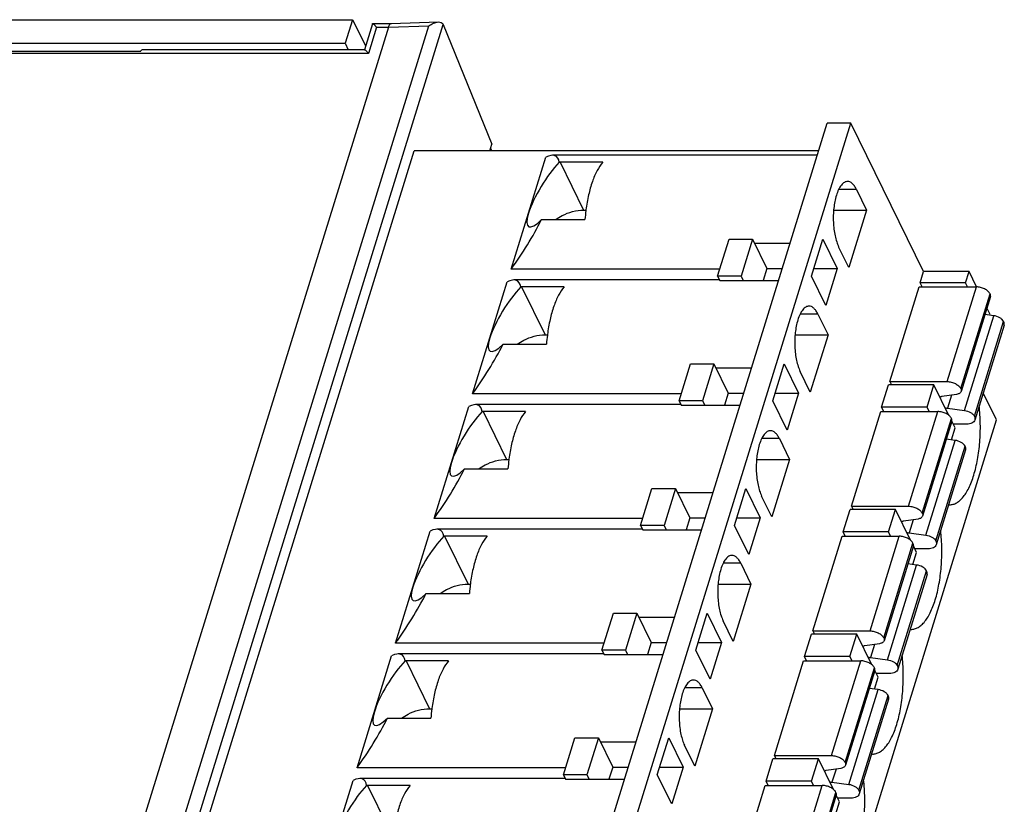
# Model space of a CAD drawing. Header units: millimetres. Extents: x 0 to 420, y 0 to 297.
# Tile 34 of 34: x 246 to 277, y 225 to 250. Entities that reach past the tile are written whole.
import ezdxf

# ---------------------------------------------------------------- set-up
doc = ezdxf.new("R2010")
doc.units = ezdxf.units.MM
doc.header["$LTSCALE"] = 23.1
doc.layers.get('0').update_dxf_attribs({"linetype": 'CONTINUOUS'})

msp = doc.modelspace()

# ---------------------------------------------------------------- linework, layer by layer
at = {"color": 7, "linetype": 'Continuous'}
for p, q in [((202.915, 249.712), (256.237, 249.712)), ((256.237, 249.712), (256.008, 248.971)), ((256.237, 249.712), (256.655, 248.902)), ((257.461, 249.588), (258.94, 249.64)), ((257.369, 249.475), (245.848, 212.193)), ((247.115, 212.236), (258.636, 249.519)), ((247.428, 211.805), (259.095, 249.558)), ((256.865, 249.582), (256.614, 248.769)), ((256.997, 249.475), (256.744, 248.654)), ((256.874, 249.588), (257.463, 249.588)), ((256.997, 249.475), (257.369, 249.475)), ((257.369, 249.475), (258.636, 249.519)), ((259.095, 249.558), (260.619, 245.797)), ((203.558, 248.971), (256.008, 248.971)), ((243.337, 248.728), (249.592, 248.728)), ((256.62, 248.768), (249.633, 248.768)), ((256.008, 248.971), (256.11, 248.768)), ((256.744, 248.654), (203.854, 248.654)), ((261.476, 215.13), (271.159, 246.463)), ((262.213, 215.13), (271.896, 246.463)), ((271.896, 246.463), (271.159, 246.463)), ((274.183, 241.801), (271.896, 246.463)), ((260.556, 245.593), (260.619, 245.797)), ((260.582, 245.677), (260.623, 245.593)), ((248.502, 214.26), (258.184, 245.593)), ((270.89, 245.593), (258.184, 245.593)), ((260.559, 245.604), (260.565, 245.593)), ((261.227, 241.876), (262.314, 245.393)), ((270.846, 245.451), (262.523, 245.451)), ((264.102, 245.231), (262.766, 245.231)), ((262.766, 245.231), (263.504, 243.727)), ((272.072, 244.38), (271.516, 244.38)), ((272.072, 244.38), (272.392, 243.727)), ((263.504, 243.727), (263.575, 243.727)), ((271.357, 243.727), (272.392, 243.727)), ((272.392, 243.727), (271.836, 241.926)), ((262.209, 243.43), (263.545, 243.43)), ((267.711, 241.656), (268.07, 242.815)), ((268.07, 242.815), (268.806, 242.815)), ((268.806, 242.815), (268.448, 241.656)), ((268.806, 242.815), (269.258, 241.895)), ((269.988, 242.676), (268.875, 242.676)), ((270.659, 241.656), (271.017, 242.815)), ((271.017, 242.815), (271.468, 241.895)), ((271.836, 241.926), (271.515, 242.578)), ((269.258, 241.895), (269.141, 241.516)), ((269.258, 241.895), (269.747, 241.895)), ((270.733, 241.895), (271.468, 241.895)), ((271.468, 241.895), (271.11, 240.736)), ((267.779, 241.876), (261.227, 241.876)), ((268.448, 241.656), (267.711, 241.656)), ((267.711, 241.656), (267.78, 241.516)), ((268.448, 241.656), (268.517, 241.516)), ((271.11, 240.736), (270.659, 241.656)), ((274.075, 241.448), (274.183, 241.801)), ((275.611, 241.801), (274.183, 241.801)), ((275.502, 241.448), (275.611, 241.801)), ((275.848, 241.318), (275.611, 241.801)), ((260.016, 237.959), (261.103, 241.476)), ((267.771, 241.534), (261.312, 241.534)), ((262.891, 241.315), (261.556, 241.315)), ((261.556, 241.315), (262.294, 239.811)), ((267.78, 241.516), (269.63, 241.516)), ((273.126, 238.339), (274.046, 241.315)), ((274.046, 241.315), (275.842, 241.315)), ((275.502, 241.448), (274.075, 241.448)), ((274.14, 241.315), (274.075, 241.448)), ((274.922, 238.339), (275.842, 241.315)), ((275.567, 241.315), (275.502, 241.448)), ((275.351, 238.121), (276.271, 241.098)), ((276.281, 241.009), (275.362, 238.033)), ((276.275, 240.447), (276.172, 240.657)), ((270.862, 240.463), (270.306, 240.463)), ((270.862, 240.463), (271.182, 239.811)), ((275.466, 237.434), (276.386, 240.411)), ((276.386, 240.411), (276.108, 240.447)), ((276.269, 240.426), (276.275, 240.447)), ((275.778, 237.251), (276.698, 240.228)), ((276.712, 240.109), (275.792, 237.133)), ((262.294, 239.811), (262.365, 239.811)), ((270.146, 239.811), (271.182, 239.811)), ((271.182, 239.811), (270.625, 238.009)), ((260.999, 239.513), (262.335, 239.513)), ((266.501, 237.739), (266.859, 238.899)), ((266.859, 238.899), (267.596, 238.899)), ((267.596, 238.899), (267.238, 237.739)), ((267.596, 238.899), (268.048, 237.979)), ((269.448, 237.739), (269.807, 238.899)), ((269.807, 238.899), (270.258, 237.979)), ((268.778, 238.759), (267.665, 238.759)), ((270.625, 238.009), (270.305, 238.662)), ((272.864, 237.532), (273.082, 238.237)), ((274.51, 238.237), (273.082, 238.237)), ((273.126, 238.339), (274.922, 238.339)), ((273.126, 238.339), (273.176, 238.237)), ((274.292, 237.532), (274.51, 238.237)), ((274.981, 237.276), (274.51, 238.237)), ((266.569, 237.959), (260.016, 237.959)), ((268.048, 237.979), (267.93, 237.6)), ((268.048, 237.979), (268.537, 237.979)), ((269.522, 237.979), (270.258, 237.979)), ((270.258, 237.979), (269.9, 236.819)), ((275.218, 237.938), (274.757, 237.869)), ((275.064, 237.915), (274.936, 237.503)), ((276.471, 237.139), (276.056, 237.986)), ((266.561, 237.617), (260.102, 237.617)), ((267.238, 237.739), (266.501, 237.739)), ((266.501, 237.739), (266.569, 237.6)), ((266.569, 237.6), (268.42, 237.6)), ((267.238, 237.739), (267.306, 237.6)), ((269.9, 236.819), (269.448, 237.739)), ((258.806, 234.043), (259.893, 237.56)), ((261.681, 237.398), (260.345, 237.398)), ((260.345, 237.398), (261.084, 235.894)), ((271.916, 234.422), (272.836, 237.399)), ((272.836, 237.399), (274.632, 237.399)), ((274.292, 237.532), (272.864, 237.532)), ((272.929, 237.399), (272.864, 237.532)), ((273.712, 234.422), (274.632, 237.399)), ((274.357, 237.399), (274.292, 237.532)), ((274.936, 237.503), (275.466, 237.434)), ((266.789, 205.806), (276.471, 237.139)), ((274.141, 234.205), (275.061, 237.181)), ((275.071, 237.093), (274.151, 234.116)), ((275.174, 236.883), (275.071, 237.093)), ((275.532, 237.002), (275.116, 237.002)), ((275.059, 236.509), (275.174, 236.883)), ((269.652, 236.547), (269.095, 236.547)), ((269.652, 236.547), (269.972, 235.894)), ((274.255, 233.517), (275.175, 236.494)), ((275.175, 236.494), (274.897, 236.53)), ((274.568, 233.334), (275.488, 236.311)), ((275.502, 236.193), (274.582, 233.216)), ((261.084, 235.894), (261.154, 235.894)), ((268.936, 235.894), (269.972, 235.894)), ((269.972, 235.894), (269.415, 234.092)), ((259.789, 235.596), (261.124, 235.596)), ((265.291, 233.823), (265.649, 234.982)), ((265.649, 234.982), (266.386, 234.982)), ((266.386, 234.982), (266.028, 233.823)), ((266.386, 234.982), (266.837, 234.062)), ((267.568, 234.842), (266.454, 234.842)), ((268.238, 233.823), (268.596, 234.982)), ((268.596, 234.982), (269.048, 234.062)), ((269.415, 234.092), (269.095, 234.745)), ((271.654, 233.615), (271.872, 234.32)), ((273.299, 234.32), (271.872, 234.32)), ((271.916, 234.422), (273.712, 234.422)), ((271.916, 234.422), (271.966, 234.32)), ((273.082, 233.615), (273.299, 234.32)), ((273.771, 233.36), (273.299, 234.32)), ((265.359, 234.043), (258.806, 234.043)), ((266.837, 234.062), (266.72, 233.683)), ((266.837, 234.062), (267.327, 234.062)), ((268.312, 234.062), (269.048, 234.062)), ((269.048, 234.062), (268.69, 232.903)), ((274.008, 234.022), (273.547, 233.952)), ((273.853, 233.998), (273.726, 233.587)), ((257.596, 230.126), (258.683, 233.643)), ((265.35, 233.701), (258.892, 233.701)), ((266.028, 233.823), (265.291, 233.823)), ((265.291, 233.823), (265.359, 233.683)), ((265.359, 233.683), (267.21, 233.683)), ((266.028, 233.823), (266.096, 233.683)), ((268.69, 232.903), (268.238, 233.823)), ((273.082, 233.615), (271.654, 233.615)), ((271.719, 233.482), (271.654, 233.615)), ((273.147, 233.482), (273.082, 233.615)), ((273.726, 233.587), (274.255, 233.517)), ((260.471, 233.481), (259.135, 233.481)), ((259.135, 233.481), (259.873, 231.977)), ((270.705, 230.505), (271.625, 233.482)), ((271.625, 233.482), (273.421, 233.482)), ((272.501, 230.505), (273.421, 233.482)), ((272.931, 230.288), (273.85, 233.265)), ((273.861, 233.176), (272.941, 230.199)), ((273.848, 232.593), (273.964, 232.966)), ((273.964, 232.966), (273.861, 233.176)), ((274.322, 233.086), (273.905, 233.086)), ((268.441, 232.63), (267.885, 232.63)), ((268.441, 232.63), (268.761, 231.977)), ((273.045, 229.601), (273.965, 232.577)), ((273.358, 229.418), (274.277, 232.394)), ((273.965, 232.577), (273.687, 232.614)), ((274.291, 232.276), (273.371, 229.3)), ((259.873, 231.977), (259.944, 231.977)), ((267.726, 231.977), (268.761, 231.977)), ((268.761, 231.977), (268.205, 230.176)), ((258.578, 231.68), (259.914, 231.68)), ((264.08, 229.906), (264.439, 231.065)), ((264.439, 231.065), (265.175, 231.065)), ((265.175, 231.065), (264.817, 229.906)), ((265.175, 231.065), (265.627, 230.145)), ((266.357, 230.926), (265.244, 230.926)), ((267.028, 229.906), (267.386, 231.065)), ((267.386, 231.065), (267.837, 230.145)), ((268.205, 230.176), (267.884, 230.828)), ((270.705, 230.505), (272.501, 230.505)), ((270.705, 230.505), (270.755, 230.404)), ((265.627, 230.145), (265.51, 229.766)), ((265.627, 230.145), (266.116, 230.145)), ((267.102, 230.145), (267.837, 230.145)), ((267.837, 230.145), (267.479, 228.986)), ((270.444, 229.699), (270.661, 230.404)), ((272.089, 230.404), (270.661, 230.404)), ((271.871, 229.699), (272.089, 230.404)), ((272.56, 229.443), (272.089, 230.404)), ((264.148, 230.126), (257.596, 230.126)), ((264.817, 229.906), (264.08, 229.906)), ((264.08, 229.906), (264.149, 229.766)), ((264.817, 229.906), (264.886, 229.766)), ((267.479, 228.986), (267.028, 229.906)), ((272.798, 230.105), (272.337, 230.035)), ((272.643, 230.082), (272.516, 229.67)), ((256.385, 226.209), (257.472, 229.726)), ((264.14, 229.784), (257.681, 229.784)), ((259.26, 229.565), (257.925, 229.565)), ((257.925, 229.565), (258.663, 228.061)), ((264.149, 229.766), (265.999, 229.766)), ((269.495, 226.589), (270.415, 229.565)), ((270.415, 229.565), (272.211, 229.565)), ((271.871, 229.699), (270.444, 229.699)), ((270.509, 229.565), (270.444, 229.699)), ((271.291, 226.589), (272.211, 229.565)), ((271.936, 229.565), (271.871, 229.699)), ((272.516, 229.67), (273.045, 229.601)), ((271.72, 226.371), (272.64, 229.348)), ((272.65, 229.259), (271.731, 226.283)), ((272.753, 229.05), (272.65, 229.259)), ((272.638, 228.676), (272.753, 229.05)), ((273.111, 229.169), (272.695, 229.169)), ((267.231, 228.713), (266.675, 228.713)), ((267.231, 228.713), (267.551, 228.061)), ((271.835, 225.684), (272.755, 228.661)), ((272.755, 228.661), (272.477, 228.697)), ((272.147, 225.501), (273.067, 228.478)), ((273.081, 228.36), (272.161, 225.383)), ((258.663, 228.061), (258.734, 228.061)), ((266.515, 228.061), (267.551, 228.061)), ((267.551, 228.061), (266.994, 226.259)), ((257.368, 227.763), (258.704, 227.763)), ((262.87, 225.989), (263.228, 227.149)), ((263.228, 227.149), (263.965, 227.149)), ((263.965, 227.149), (263.607, 225.989)), ((263.965, 227.149), (264.417, 226.229)), ((265.817, 225.989), (266.176, 227.149)), ((266.176, 227.149), (266.627, 226.229)), ((265.147, 227.009), (264.034, 227.009)), ((266.994, 226.259), (266.674, 226.912)), ((269.233, 225.782), (269.451, 226.487)), ((270.879, 226.487), (269.451, 226.487)), ((269.495, 226.589), (271.291, 226.589)), ((269.495, 226.589), (269.545, 226.487)), ((270.661, 225.782), (270.879, 226.487)), ((271.35, 225.527), (270.879, 226.487)), ((262.938, 226.209), (256.385, 226.209)), ((264.417, 226.229), (264.299, 225.85)), ((264.417, 226.229), (264.906, 226.229)), ((265.891, 226.229), (266.627, 226.229)), ((266.627, 226.229), (266.269, 225.069)), ((271.587, 226.188), (271.126, 226.119)), ((271.433, 226.165), (271.305, 225.754)), ((255.175, 222.293), (256.262, 225.81)), ((262.93, 225.867), (256.471, 225.867)), ((263.607, 225.989), (262.87, 225.989)), ((262.87, 225.989), (262.938, 225.85)), ((262.938, 225.85), (264.789, 225.85)), ((263.607, 225.989), (263.675, 225.85)), ((266.269, 225.069), (265.817, 225.989)), ((258.05, 225.648), (256.714, 225.648)), ((256.714, 225.648), (257.453, 224.144)), ((268.285, 222.672), (269.205, 225.649)), ((269.205, 225.649), (271.001, 225.649)), ((270.661, 225.782), (269.233, 225.782)), ((269.298, 225.649), (269.233, 225.782)), ((270.081, 222.672), (271.001, 225.649)), ((270.726, 225.649), (270.661, 225.782)), ((271.305, 225.754), (271.835, 225.684)), ((270.51, 222.455), (271.43, 225.431)), ((271.44, 225.343), (270.52, 222.366)), ((271.543, 225.133), (271.44, 225.343)), ((271.901, 225.252), (271.485, 225.252)), ((271.428, 224.759), (271.543, 225.133))]:
    msp.add_line(p, q, dxfattribs=at)
for centre, radius, start, end in [((262.766, 243.081), 2.15, 90.002, 90.7426), ((269.409, 242.986), 5.881, 172.8396, 175.6753), ((269.19, 243.013), 5.66, 172.6339, 172.8302), ((262.209, 244.309), 0.88, 268.2032, 270.0009), ((261.556, 239.165), 2.15, 90.002, 90.7426), ((268.199, 239.07), 5.881, 172.8396, 175.6753), ((267.98, 239.096), 5.66, 172.6339, 172.8302), ((260.999, 240.393), 0.88, 268.2032, 270.0009), ((260.346, 235.248), 2.15, 90.002, 90.7426), ((266.989, 235.153), 5.881, 172.8396, 175.6753), ((266.77, 235.18), 5.66, 172.6339, 172.8302), ((259.789, 236.476), 0.88, 268.2032, 270.0009), ((259.135, 231.332), 2.15, 90.002, 90.7426), ((265.778, 231.236), 5.881, 172.8396, 175.6753), ((265.559, 231.263), 5.66, 172.6339, 172.8302), ((258.578, 232.56), 0.88, 268.2032, 270.0009), ((257.925, 227.415), 2.15, 90.002, 90.7426), ((264.568, 227.32), 5.881, 172.8396, 175.6753), ((264.349, 227.346), 5.66, 172.6339, 172.8302), ((257.368, 228.643), 0.88, 268.2032, 270.0009), ((256.715, 223.498), 2.15, 90.002, 90.7426)]:
    msp.add_arc(centre, radius, start, end, dxfattribs=at)
for centre, major_axis, ratio, start_param, end_param in [((258.814, 249.568), (0.286, -0.09), 0.578827, 0.445531, 0.539133), ((249.599, 248.468), (0.037, 0.3), 0.24175, 0.029025, 0.549098), ((261.092, 242.951), (1.54, 2.471), 0.244747, -0.270824, 0.366555), ((262.479, 244.349), (0.708, 1.137), 0.244747, 0.848244, 3.937657), ((261.092, 242.951), (1.54, 2.471), 0.244747, -1.86384, -1.226461), ((259.882, 239.034), (1.54, 2.471), 0.244747, -0.270824, 0.366555), ((261.268, 240.433), (0.708, 1.137), 0.244747, 0.848244, 3.937657), ((259.882, 239.034), (1.54, 2.471), 0.244747, -1.86384, -1.226461), ((258.672, 235.117), (1.54, 2.471), 0.244747, -0.270824, 0.366555), ((260.058, 236.516), (0.708, 1.137), 0.244747, 0.848244, 3.937657), ((258.672, 235.117), (1.54, 2.471), 0.244747, -1.86384, -1.226461), ((257.461, 231.201), (1.54, 2.471), 0.244747, -0.270824, 0.366555), ((258.848, 232.599), (0.708, 1.137), 0.244747, 0.848244, 3.937657), ((257.461, 231.201), (1.54, 2.471), 0.244747, -1.86384, -1.226461), ((256.251, 227.284), (1.54, 2.471), 0.244747, -0.270824, 0.366555), ((257.637, 228.683), (0.708, 1.137), 0.244747, 0.848244, 3.937657), ((256.251, 227.284), (1.54, 2.471), 0.244747, -1.86384, -1.226461), ((255.041, 223.367), (1.54, 2.471), 0.244747, -0.270824, 0.366555), ((256.427, 224.766), (0.708, 1.137), 0.244747, 0.848244, 3.937657)]:
    msp.add_ellipse(centre, major_axis=major_axis, ratio=ratio, start_param=start_param, end_param=end_param, dxfattribs=at)
for points, knots in [([(258.636, 249.519), (258.683, 249.552), (258.779, 249.607), (258.888, 249.638), (258.941, 249.64)], [0, 0, 0, 0, 0.520077, 1, 1, 1, 1]), ([(258.941, 249.64), (258.97, 249.641), (259.027, 249.636), (259.074, 249.598), (259.086, 249.575)], [0, 0, 0, 0, 0.528406, 1, 1, 1, 1]), ([(256.872, 249.588), (256.876, 249.588), (256.886, 249.584), (256.91, 249.567), (256.928, 249.549), (256.942, 249.536)], [0, 0, 0, 0, 0.139168, 0.357425, 1, 1, 1, 1]), ([(256.942, 249.536), (256.946, 249.531), (256.965, 249.511), (256.983, 249.491), (256.997, 249.475)], [0, 0, 0, 0, 0.227198, 1, 1, 1, 1]), ([(257.461, 249.588), (257.452, 249.588), (257.431, 249.581), (257.406, 249.556), (257.385, 249.52), (257.374, 249.491), (257.369, 249.475)], [0, 0, 0, 0, 0.181141, 0.399648, 0.672554, 1, 1, 1, 1]), ([(256.619, 248.768), (256.624, 248.768), (256.638, 248.76), (256.659, 248.743), (256.686, 248.717), (256.705, 248.698), (256.715, 248.686)], [0, 0, 0, 0, 0.131816, 0.350595, 0.643754, 1, 1, 1, 1]), ([(256.715, 248.686), (256.717, 248.684), (256.727, 248.673), (256.737, 248.663), (256.744, 248.654)], [0, 0, 0, 0, 0.240428, 1, 1, 1, 1]), ([(264.102, 245.231), (264.033, 245.153), (263.909, 244.957), (263.764, 244.611), (263.649, 244.197), (263.597, 243.897), (263.576, 243.739)], [0, 0, 0, 0, 0.195062, 0.430296, 0.701238, 1, 1, 1, 1]), ([(271.794, 244.629), (271.777, 244.629), (271.742, 244.624), (271.691, 244.601), (271.642, 244.564), (271.577, 244.492), (271.504, 244.368), (271.462, 244.256), (271.443, 244.194)], [0, 0, 0, 0, 0.085909, 0.177559, 0.279423, 0.394387, 0.668186, 1, 1, 1, 1]), ([(272.072, 244.38), (272.054, 244.417), (272.016, 244.483), (271.948, 244.564), (271.874, 244.616), (271.819, 244.629), (271.794, 244.629)], [0, 0, 0, 0, 0.315764, 0.582148, 0.804579, 1, 1, 1, 1]), ([(271.443, 244.194), (271.403, 244.064), (271.351, 243.782), (271.338, 243.353), (271.379, 242.997), (271.447, 242.741), (271.491, 242.629), (271.515, 242.578)], [0, 0, 0, 0, 0.247323, 0.519137, 0.780676, 0.897358, 1, 1, 1, 1]), ([(262.627, 243.43), (262.691, 243.477), (262.956, 243.641), (263.272, 243.727), (263.504, 243.727)], [0, 0, 0, 0, 0.25557, 1, 1, 1, 1]), ([(262.891, 241.315), (262.823, 241.236), (262.698, 241.041), (262.553, 240.695), (262.438, 240.28), (262.387, 239.98), (262.366, 239.822)], [0, 0, 0, 0, 0.195062, 0.430296, 0.701238, 1, 1, 1, 1]), ([(276.271, 241.098), (276.256, 241.13), (276.204, 241.19), (276.1, 241.258), (275.976, 241.303), (275.886, 241.315), (275.842, 241.315)], [0, 0, 0, 0, 0.211485, 0.463357, 0.735258, 1, 1, 1, 1]), ([(276.281, 241.009), (276.286, 241.023), (276.288, 241.054), (276.278, 241.084), (276.271, 241.098)], [0, 0, 0, 0, 0.474419, 1, 1, 1, 1]), ([(270.583, 240.712), (270.566, 240.712), (270.531, 240.707), (270.481, 240.684), (270.432, 240.647), (270.366, 240.576), (270.294, 240.452), (270.252, 240.34), (270.233, 240.277)], [0, 0, 0, 0, 0.085909, 0.177559, 0.279423, 0.394387, 0.668186, 1, 1, 1, 1]), ([(270.862, 240.463), (270.844, 240.5), (270.806, 240.566), (270.738, 240.647), (270.664, 240.7), (270.609, 240.712), (270.583, 240.712)], [0, 0, 0, 0, 0.315764, 0.582148, 0.804579, 1, 1, 1, 1]), ([(276.698, 240.228), (276.687, 240.251), (276.65, 240.297), (276.549, 240.37), (276.453, 240.402), (276.386, 240.411)], [0, 0, 0, 0, 0.210468, 0.458148, 1, 1, 1, 1]), ([(270.233, 240.277), (270.193, 240.148), (270.141, 239.866), (270.128, 239.436), (270.169, 239.08), (270.236, 238.825), (270.28, 238.712), (270.305, 238.662)], [0, 0, 0, 0, 0.247323, 0.519137, 0.780676, 0.897358, 1, 1, 1, 1]), ([(276.712, 240.109), (276.718, 240.128), (276.721, 240.169), (276.707, 240.209), (276.698, 240.228)], [0, 0, 0, 0, 0.474239, 1, 1, 1, 1]), ([(261.416, 239.514), (261.481, 239.561), (261.746, 239.724), (262.062, 239.811), (262.294, 239.811)], [0, 0, 0, 0, 0.25557, 1, 1, 1, 1]), ([(274.922, 238.339), (274.966, 238.339), (275.056, 238.327), (275.18, 238.281), (275.284, 238.214), (275.336, 238.153), (275.351, 238.121)], [0, 0, 0, 0, 0.264742, 0.536643, 0.788515, 1, 1, 1, 1]), ([(275.362, 238.033), (275.358, 238.02), (275.345, 237.996), (275.312, 237.968), (275.269, 237.948), (275.236, 237.941), (275.218, 237.938)], [0, 0, 0, 0, 0.211848, 0.442618, 0.704578, 1, 1, 1, 1]), ([(275.351, 238.121), (275.358, 238.107), (275.368, 238.078), (275.366, 238.046), (275.362, 238.033)], [0, 0, 0, 0, 0.525581, 1, 1, 1, 1]), ([(274.757, 237.869), (274.752, 237.868), (274.732, 237.864), (274.712, 237.859), (274.698, 237.853)], [0, 0, 0, 0, 0.262057, 1, 1, 1, 1]), ([(275.759, 235.398), (275.809, 235.559), (275.889, 235.903), (275.957, 236.443), (275.974, 237.01), (275.951, 237.392), (275.931, 237.581)], [0, 0, 0, 0, 0.229123, 0.479859, 0.740904, 1, 1, 1, 1]), ([(261.681, 237.398), (261.613, 237.319), (261.488, 237.124), (261.343, 236.778), (261.228, 236.363), (261.176, 236.063), (261.156, 235.905)], [0, 0, 0, 0, 0.195062, 0.430296, 0.701238, 1, 1, 1, 1]), ([(275.061, 237.181), (275.045, 237.213), (274.994, 237.274), (274.89, 237.341), (274.766, 237.387), (274.676, 237.399), (274.632, 237.399)], [0, 0, 0, 0, 0.211485, 0.463357, 0.735258, 1, 1, 1, 1]), ([(274.862, 237.519), (274.868, 237.517), (274.892, 237.511), (274.918, 237.506), (274.936, 237.503)], [0, 0, 0, 0, 0.252863, 1, 1, 1, 1]), ([(275.466, 237.434), (275.533, 237.425), (275.629, 237.393), (275.73, 237.32), (275.767, 237.274), (275.778, 237.251)], [0, 0, 0, 0, 0.541852, 0.789532, 1, 1, 1, 1]), ([(275.071, 237.093), (275.075, 237.106), (275.078, 237.138), (275.068, 237.167), (275.061, 237.181)], [0, 0, 0, 0, 0.474419, 1, 1, 1, 1]), ([(275.792, 237.133), (275.786, 237.113), (275.762, 237.074), (275.701, 237.032), (275.622, 237.007), (275.563, 237.002), (275.532, 237.002)], [0, 0, 0, 0, 0.202214, 0.430015, 0.696253, 1, 1, 1, 1]), ([(275.778, 237.251), (275.788, 237.232), (275.801, 237.193), (275.798, 237.151), (275.792, 237.133)], [0, 0, 0, 0, 0.525761, 1, 1, 1, 1]), ([(269.373, 236.796), (269.356, 236.796), (269.321, 236.79), (269.27, 236.768), (269.222, 236.731), (269.156, 236.659), (269.084, 236.535), (269.042, 236.423), (269.022, 236.361)], [0, 0, 0, 0, 0.085909, 0.177559, 0.279423, 0.394387, 0.668186, 1, 1, 1, 1]), ([(269.652, 236.547), (269.633, 236.584), (269.596, 236.65), (269.528, 236.731), (269.454, 236.783), (269.399, 236.796), (269.373, 236.796)], [0, 0, 0, 0, 0.315764, 0.582148, 0.804579, 1, 1, 1, 1]), ([(269.022, 236.361), (268.982, 236.231), (268.93, 235.949), (268.917, 235.52), (268.959, 235.163), (269.026, 234.908), (269.07, 234.795), (269.095, 234.745)], [0, 0, 0, 0, 0.247323, 0.519137, 0.780676, 0.897358, 1, 1, 1, 1]), ([(275.488, 236.311), (275.476, 236.334), (275.44, 236.38), (275.339, 236.453), (275.242, 236.486), (275.175, 236.494)], [0, 0, 0, 0, 0.210468, 0.458148, 1, 1, 1, 1]), ([(275.502, 236.193), (275.507, 236.211), (275.51, 236.253), (275.497, 236.292), (275.488, 236.311)], [0, 0, 0, 0, 0.474239, 1, 1, 1, 1]), ([(260.206, 235.597), (260.27, 235.644), (260.536, 235.808), (260.852, 235.894), (261.084, 235.894)], [0, 0, 0, 0, 0.25557, 1, 1, 1, 1]), ([(274.971, 234.473), (275.008, 234.469), (275.086, 234.472), (275.201, 234.513), (275.311, 234.588), (275.416, 234.695), (275.514, 234.831), (275.643, 235.063), (275.716, 235.259), (275.759, 235.398)], [0, 0, 0, 0, 0.086462, 0.177043, 0.277288, 0.390907, 0.51981, 0.664655, 1, 1, 1, 1]), ([(273.712, 234.422), (273.756, 234.422), (273.846, 234.41), (273.97, 234.364), (274.074, 234.297), (274.125, 234.236), (274.141, 234.205)], [0, 0, 0, 0, 0.264742, 0.536643, 0.788515, 1, 1, 1, 1]), ([(274.141, 234.205), (274.148, 234.19), (274.158, 234.161), (274.155, 234.13), (274.151, 234.116)], [0, 0, 0, 0, 0.525581, 1, 1, 1, 1]), ([(273.547, 233.952), (273.542, 233.951), (273.521, 233.948), (273.502, 233.942), (273.488, 233.936)], [0, 0, 0, 0, 0.262057, 1, 1, 1, 1]), ([(274.151, 234.116), (274.147, 234.104), (274.134, 234.08), (274.102, 234.052), (274.058, 234.032), (274.026, 234.024), (274.008, 234.022)], [0, 0, 0, 0, 0.211848, 0.442618, 0.704578, 1, 1, 1, 1]), ([(273.651, 233.603), (273.658, 233.601), (273.682, 233.594), (273.707, 233.589), (273.726, 233.587)], [0, 0, 0, 0, 0.252863, 1, 1, 1, 1]), ([(274.549, 231.481), (274.599, 231.642), (274.679, 231.986), (274.746, 232.527), (274.764, 233.093), (274.741, 233.475), (274.72, 233.664)], [0, 0, 0, 0, 0.229122, 0.479852, 0.740886, 1, 1, 1, 1]), ([(260.471, 233.481), (260.402, 233.403), (260.278, 233.207), (260.133, 232.861), (260.018, 232.447), (259.966, 232.147), (259.945, 231.989)], [0, 0, 0, 0, 0.195062, 0.430296, 0.701238, 1, 1, 1, 1]), ([(273.85, 233.265), (273.835, 233.296), (273.783, 233.357), (273.68, 233.424), (273.555, 233.47), (273.465, 233.482), (273.421, 233.482)], [0, 0, 0, 0, 0.211485, 0.463357, 0.735258, 1, 1, 1, 1]), ([(273.861, 233.176), (273.865, 233.19), (273.867, 233.221), (273.857, 233.25), (273.85, 233.265)], [0, 0, 0, 0, 0.474419, 1, 1, 1, 1]), ([(274.255, 233.517), (274.322, 233.509), (274.419, 233.477), (274.52, 233.403), (274.556, 233.358), (274.568, 233.334)], [0, 0, 0, 0, 0.541852, 0.789532, 1, 1, 1, 1]), ([(274.568, 233.334), (274.577, 233.315), (274.59, 233.276), (274.587, 233.234), (274.582, 233.216)], [0, 0, 0, 0, 0.525761, 1, 1, 1, 1]), ([(274.582, 233.216), (274.575, 233.196), (274.551, 233.157), (274.491, 233.116), (274.412, 233.091), (274.353, 233.086), (274.322, 233.086)], [0, 0, 0, 0, 0.202214, 0.430015, 0.696253, 1, 1, 1, 1]), ([(268.163, 232.879), (268.146, 232.879), (268.111, 232.874), (268.06, 232.851), (268.011, 232.814), (267.946, 232.742), (267.873, 232.619), (267.831, 232.506), (267.812, 232.444)], [0, 0, 0, 0, 0.085909, 0.177559, 0.279423, 0.394387, 0.668186, 1, 1, 1, 1]), ([(268.441, 232.63), (268.423, 232.667), (268.385, 232.733), (268.317, 232.814), (268.243, 232.866), (268.188, 232.879), (268.163, 232.879)], [0, 0, 0, 0, 0.315764, 0.582148, 0.804579, 1, 1, 1, 1]), ([(267.812, 232.444), (267.772, 232.314), (267.72, 232.032), (267.707, 231.603), (267.748, 231.247), (267.816, 230.991), (267.86, 230.879), (267.884, 230.828)], [0, 0, 0, 0, 0.247323, 0.519137, 0.780676, 0.897358, 1, 1, 1, 1]), ([(274.277, 232.394), (274.266, 232.418), (274.23, 232.463), (274.128, 232.537), (274.032, 232.569), (273.965, 232.577)], [0, 0, 0, 0, 0.210468, 0.458148, 1, 1, 1, 1]), ([(274.291, 232.276), (274.297, 232.294), (274.3, 232.336), (274.287, 232.375), (274.277, 232.394)], [0, 0, 0, 0, 0.474239, 1, 1, 1, 1]), ([(258.996, 231.68), (259.06, 231.727), (259.325, 231.891), (259.641, 231.977), (259.873, 231.977)], [0, 0, 0, 0, 0.25557, 1, 1, 1, 1]), ([(273.76, 230.557), (273.798, 230.553), (273.876, 230.556), (273.99, 230.597), (274.101, 230.672), (274.205, 230.778), (274.304, 230.915), (274.432, 231.146), (274.506, 231.342), (274.549, 231.481)], [0, 0, 0, 0, 0.086462, 0.177043, 0.277288, 0.390907, 0.51981, 0.664655, 1, 1, 1, 1]), ([(272.501, 230.505), (272.546, 230.505), (272.635, 230.493), (272.76, 230.448), (272.864, 230.38), (272.915, 230.32), (272.931, 230.288)], [0, 0, 0, 0, 0.264742, 0.536643, 0.788515, 1, 1, 1, 1]), ([(272.941, 230.199), (272.937, 230.187), (272.924, 230.163), (272.891, 230.135), (272.848, 230.115), (272.815, 230.107), (272.798, 230.105)], [0, 0, 0, 0, 0.211848, 0.442618, 0.704578, 1, 1, 1, 1]), ([(272.931, 230.288), (272.938, 230.274), (272.947, 230.244), (272.945, 230.213), (272.941, 230.199)], [0, 0, 0, 0, 0.525581, 1, 1, 1, 1]), ([(272.337, 230.035), (272.331, 230.035), (272.311, 230.031), (272.291, 230.025), (272.277, 230.02)], [0, 0, 0, 0, 0.262057, 1, 1, 1, 1]), ([(259.26, 229.565), (259.192, 229.486), (259.067, 229.291), (258.922, 228.945), (258.807, 228.53), (258.756, 228.23), (258.735, 228.072)], [0, 0, 0, 0, 0.195062, 0.430296, 0.701238, 1, 1, 1, 1]), ([(272.64, 229.348), (272.625, 229.38), (272.573, 229.44), (272.469, 229.508), (272.345, 229.553), (272.255, 229.565), (272.211, 229.565)], [0, 0, 0, 0, 0.211485, 0.463357, 0.735258, 1, 1, 1, 1]), ([(272.441, 229.686), (272.447, 229.684), (272.472, 229.678), (272.497, 229.673), (272.516, 229.67)], [0, 0, 0, 0, 0.252863, 1, 1, 1, 1]), ([(273.045, 229.601), (273.112, 229.592), (273.209, 229.56), (273.31, 229.487), (273.346, 229.441), (273.358, 229.418)], [0, 0, 0, 0, 0.541852, 0.789532, 1, 1, 1, 1]), ([(273.339, 227.565), (273.388, 227.726), (273.469, 228.07), (273.536, 228.61), (273.553, 229.177), (273.531, 229.558), (273.51, 229.748)], [0, 0, 0, 0, 0.229122, 0.479852, 0.740886, 1, 1, 1, 1]), ([(272.65, 229.259), (272.655, 229.273), (272.657, 229.304), (272.647, 229.334), (272.64, 229.348)], [0, 0, 0, 0, 0.474419, 1, 1, 1, 1]), ([(273.371, 229.3), (273.365, 229.28), (273.341, 229.24), (273.281, 229.199), (273.201, 229.174), (273.142, 229.169), (273.111, 229.169)], [0, 0, 0, 0, 0.202214, 0.430015, 0.696253, 1, 1, 1, 1]), ([(273.358, 229.418), (273.367, 229.399), (273.38, 229.359), (273.377, 229.318), (273.371, 229.3)], [0, 0, 0, 0, 0.525761, 1, 1, 1, 1]), ([(266.952, 228.962), (266.936, 228.962), (266.9, 228.957), (266.85, 228.934), (266.801, 228.897), (266.735, 228.826), (266.663, 228.702), (266.621, 228.59), (266.602, 228.527)], [0, 0, 0, 0, 0.085909, 0.177559, 0.279423, 0.394387, 0.668186, 1, 1, 1, 1]), ([(267.231, 228.713), (267.213, 228.75), (267.175, 228.817), (267.107, 228.898), (267.033, 228.95), (266.978, 228.962), (266.952, 228.962)], [0, 0, 0, 0, 0.315764, 0.582148, 0.804579, 1, 1, 1, 1]), ([(273.067, 228.478), (273.056, 228.501), (273.019, 228.547), (272.918, 228.62), (272.822, 228.652), (272.755, 228.661)], [0, 0, 0, 0, 0.210468, 0.458148, 1, 1, 1, 1]), ([(266.602, 228.527), (266.562, 228.398), (266.51, 228.116), (266.497, 227.686), (266.538, 227.33), (266.605, 227.075), (266.649, 226.962), (266.674, 226.912)], [0, 0, 0, 0, 0.247323, 0.519137, 0.780676, 0.897358, 1, 1, 1, 1]), ([(273.081, 228.36), (273.087, 228.378), (273.09, 228.419), (273.076, 228.459), (273.067, 228.478)], [0, 0, 0, 0, 0.474239, 1, 1, 1, 1]), ([(257.785, 227.764), (257.85, 227.811), (258.115, 227.974), (258.431, 228.061), (258.663, 228.061)], [0, 0, 0, 0, 0.25557, 1, 1, 1, 1]), ([(272.55, 226.64), (272.587, 226.636), (272.665, 226.639), (272.78, 226.68), (272.89, 226.755), (272.995, 226.862), (273.094, 226.998), (273.222, 227.23), (273.296, 227.426), (273.339, 227.565)], [0, 0, 0, 0, 0.086462, 0.177043, 0.277288, 0.390907, 0.51981, 0.664655, 1, 1, 1, 1]), ([(271.291, 226.589), (271.335, 226.589), (271.425, 226.577), (271.55, 226.531), (271.653, 226.464), (271.705, 226.403), (271.72, 226.371)], [0, 0, 0, 0, 0.264742, 0.536643, 0.788515, 1, 1, 1, 1]), ([(271.126, 226.119), (271.121, 226.118), (271.101, 226.114), (271.081, 226.109), (271.067, 226.103)], [0, 0, 0, 0, 0.262057, 1, 1, 1, 1]), ([(271.731, 226.283), (271.727, 226.271), (271.714, 226.247), (271.681, 226.218), (271.638, 226.198), (271.605, 226.191), (271.587, 226.188)], [0, 0, 0, 0, 0.211848, 0.442618, 0.704578, 1, 1, 1, 1]), ([(271.72, 226.371), (271.727, 226.357), (271.737, 226.328), (271.735, 226.296), (271.731, 226.283)], [0, 0, 0, 0, 0.525581, 1, 1, 1, 1]), ([(272.128, 223.648), (272.178, 223.809), (272.258, 224.153), (272.326, 224.694), (272.343, 225.26), (272.32, 225.642), (272.3, 225.831)], [0, 0, 0, 0, 0.229122, 0.479852, 0.740886, 1, 1, 1, 1]), ([(258.05, 225.648), (257.982, 225.57), (257.857, 225.374), (257.712, 225.028), (257.597, 224.613), (257.545, 224.313), (257.525, 224.155)], [0, 0, 0, 0, 0.195062, 0.430296, 0.701238, 1, 1, 1, 1]), ([(271.43, 225.431), (271.414, 225.463), (271.363, 225.524), (271.259, 225.591), (271.135, 225.637), (271.045, 225.649), (271.001, 225.649)], [0, 0, 0, 0, 0.211485, 0.463357, 0.735258, 1, 1, 1, 1]), ([(271.231, 225.769), (271.237, 225.768), (271.261, 225.761), (271.287, 225.756), (271.305, 225.754)], [0, 0, 0, 0, 0.252863, 1, 1, 1, 1]), ([(271.835, 225.684), (271.902, 225.676), (271.998, 225.644), (272.099, 225.57), (272.136, 225.525), (272.147, 225.501)], [0, 0, 0, 0, 0.541852, 0.789532, 1, 1, 1, 1]), ([(272.147, 225.501), (272.157, 225.482), (272.17, 225.443), (272.167, 225.401), (272.161, 225.383)], [0, 0, 0, 0, 0.525761, 1, 1, 1, 1]), ([(271.44, 225.343), (271.444, 225.356), (271.447, 225.388), (271.437, 225.417), (271.43, 225.431)], [0, 0, 0, 0, 0.474419, 1, 1, 1, 1]), ([(272.161, 225.383), (272.155, 225.363), (272.131, 225.324), (272.07, 225.282), (271.991, 225.257), (271.932, 225.252), (271.901, 225.252)], [0, 0, 0, 0, 0.202214, 0.430015, 0.696253, 1, 1, 1, 1])]:
    msp.add_open_spline(points, degree=3, knots=knots, dxfattribs=at)
msp.add_open_spline([(256.866, 249.584), (256.867, 249.586), (256.87, 249.588), (256.872, 249.588)], degree=3, dxfattribs=at)

doc.saveas('drawing.dxf')
